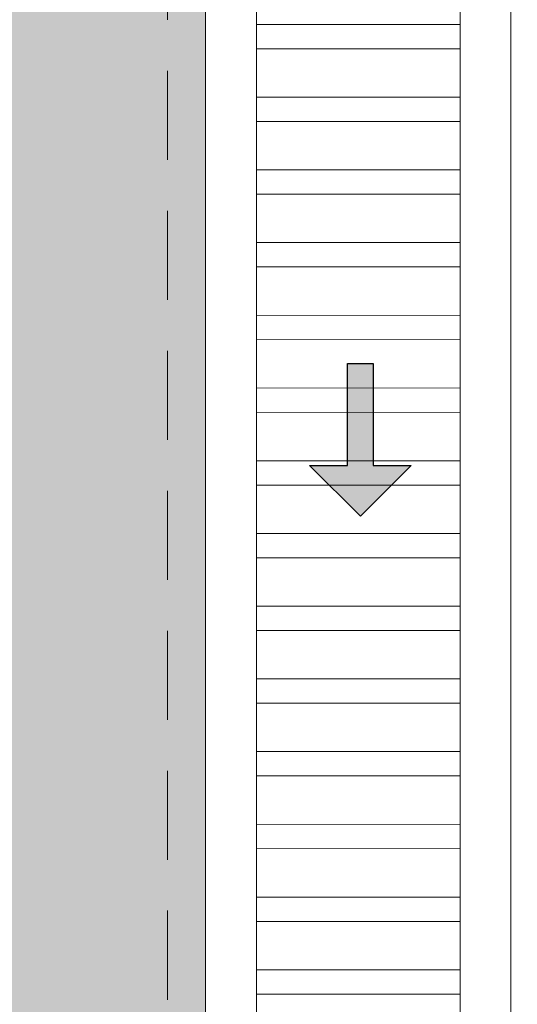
# Model space of a CAD drawing. Header units: millimetres. Extents: x -8931983 to 9630244, y 4 to 18563053.
# Tile 31 of 256: x 349101.97 to 349102.947, y 9281946.117 to 9281948.052. Entities that reach past the tile are written whole.
import ezdxf

# ---------------------------------------------------------------- set-up
doc = ezdxf.new("R2010")
doc.units = ezdxf.units.MM
doc.linetypes.add('DASHED2', pattern=[0.375, 0.25, -0.125])
for name, color, linetype, lineweight in [('.', 7, 'Continuous', 0), ('0_ CUNETAS', 151, 'Continuous', 5), ('0_PROYECCIONES 1', 1, 'DASHED2', 0), ('CUNETAS', 5, 'Continuous', 0), ('HIERVA', 108, 'Continuous', 0), ('vereda', 254, 'Continuous', 5)]:
    doc.layers.add(name, color=color, linetype=linetype, lineweight=lineweight)

# ---------------------------------------------------------------- blocks, each defined once
blk = doc.blocks.new('*U3805')
at = {"layer": '.', "lineweight": 30}
h = blk.add_hatch(color=1, dxfattribs=at)
h.dxf.hatch_style = 1
h.paths.add_polyline_path([(-0.0249999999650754, -0.0500000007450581), (-0.0999999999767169, -0.0500000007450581), (0, -0.150000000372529), (0.1000000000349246, -0.0500000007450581), (0.0250000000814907, -0.0500000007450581), (0.0250000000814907, 0.1499999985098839), (-0.0249999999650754, 0.1499999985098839)])
at = {"layer": '0_ CUNETAS', "color": 1, "lineweight": 30}
blk.add_lwpolyline([(-0.099999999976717, -0.0500000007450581), (-0.0249999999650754, -0.0500000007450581), (-0.0249999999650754, 0.1499999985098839), (0.0250000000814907, 0.1499999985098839), (0.0250000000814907, -0.0500000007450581), (0.1000000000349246, -0.0500000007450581), (0, -0.150000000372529)], close=True, dxfattribs=at)
blk = doc.blocks.new('*U3868')
at = {"layer": '0_ CUNETAS', "color": 0, "linetype": 'ByBlock', "lineweight": -2, "transparency": 16777216}
blk.add_blockref('*U3805', (1.5e-15, 24), dxfattribs=at)
blk = doc.blocks.new('red drenaje')
at = {"layer": '0_ CUNETAS', "lineweight": 0}
h = blk.add_hatch(dxfattribs=at)
h.set_pattern_fill('ANSI32', color=256, scale=0.015, angle=135)
h.set_pattern_definition([(180, (7.209970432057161, 110.9101056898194), (0, -0.142875), []), (180, (7.162345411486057, 110.9577307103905), (0, -0.142875), [])])
h.paths.add_polyline_path([(-48.20003028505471, 69.903105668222), (-48.60003028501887, 69.90310566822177), (-48.60003028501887, 10.19298912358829), (-48.20003028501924, 10.19298912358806)])
for p, q in [((-48.70003028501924, 70.00310566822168), (-48.70003028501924, 10.19298912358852)), ((-48.10003028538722, 70.00310566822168), (-48.10003028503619, 10.1929891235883)), ((-48.60003028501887, 69.78010566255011), (-48.60003028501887, 10.19298912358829)), ((-48.20003028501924, 69.78010566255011), (-48.20003028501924, 10.19298912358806))]:
    blk.add_line(p, q, dxfattribs=at)
blk.add_lwpolyline([(-48.20003028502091, 10.19298912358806), (-48.20003028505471, 69.903105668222), (-48.60003028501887, 69.90310566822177), (-48.60003028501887, 10.19298912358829)], close=True, dxfattribs=at)
blk.add_blockref('*U3868', (-48.39571811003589, 5.224853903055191), dxfattribs=at)
blk = doc.blocks.new('ADMIII PLATA GG')
at = {"layer": '0_PROYECCIONES 1', "ltscale": 0.7}
blk.add_lwpolyline([(1.515000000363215, 1.391999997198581), (-19.31500001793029, 1.391999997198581), (-19.31500001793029, -23.93800000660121), (1.515000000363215, -23.93800000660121)], close=True, dxfattribs=at)

msp = doc.modelspace()

# ---------------------------------------------------------------- hatches: boundary and pattern name
at = {"layer": 'HIERVA', "lineweight": 0, "true_color": 0x136734, "transparency": 33554610}
h = msp.add_hatch(dxfattribs=at)
h.set_pattern_fill('GRASS', color=116, scale=0.012, angle=-114.5065062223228)
h.set_pattern_definition([(335.4934937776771, (343686.2073819, 9280804.513460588), (0.2855098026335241, 0.1067107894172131), [0.05715, -0.37390229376]), (290.4934937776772, (343686.2073819, 9280804.513460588), (0.2855098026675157, 0.1067107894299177), [0.05715, -0.24765]), (20.49349377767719, (343686.2073819, 9280804.513460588), (-0.1067107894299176, 0.2855098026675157), [0.05715, -0.24765])])
h.paths.add_polyline_path([(349102.3346656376, 9281948.573804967), (349092.7226483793, 9281948.573804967), (349092.7378842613, 9281918.001386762), (349100.8106329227, 9281918.001386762), (349100.8147307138, 9281925.21947238), (349102.3346656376, 9281925.21947238)])
h.paths.add_polyline_path([(349098.66570529, 9281930.699472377), (349098.66570529, 9281925.21947238), (349094.3857052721, 9281925.21947238), (349094.3857052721, 9281930.699472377)], flags=16)

# ---------------------------------------------------------------- linework, layer by layer
at = {"layer": 'vereda'}
msp.add_lwpolyline([(349102.3346656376, 9281948.573804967), (349092.7226483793, 9281948.573804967), (349092.7378842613, 9281918.001386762), (349100.8106329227, 9281918.001386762), (349100.8147307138, 9281925.219453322), (349102.3346656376, 9281925.21947238), (349102.3346656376, 9281948.573804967)], dxfattribs=at)

# ---------------------------------------------------------------- next in the draw order: block references
at = {"lineweight": 5}
msp.add_blockref('ADMIII PLATA GG', (349121.5748144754, 9281948.759441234), dxfattribs=at)

# ---------------------------------------------------------------- next in the draw order: block references
at = {"layer": 'CUNETAS', "color": 84, "lineweight": 30}
msp.add_blockref('red drenaje', (349151.0346959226, 9281918.001386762), dxfattribs=at)

doc.saveas('drawing.dxf')
